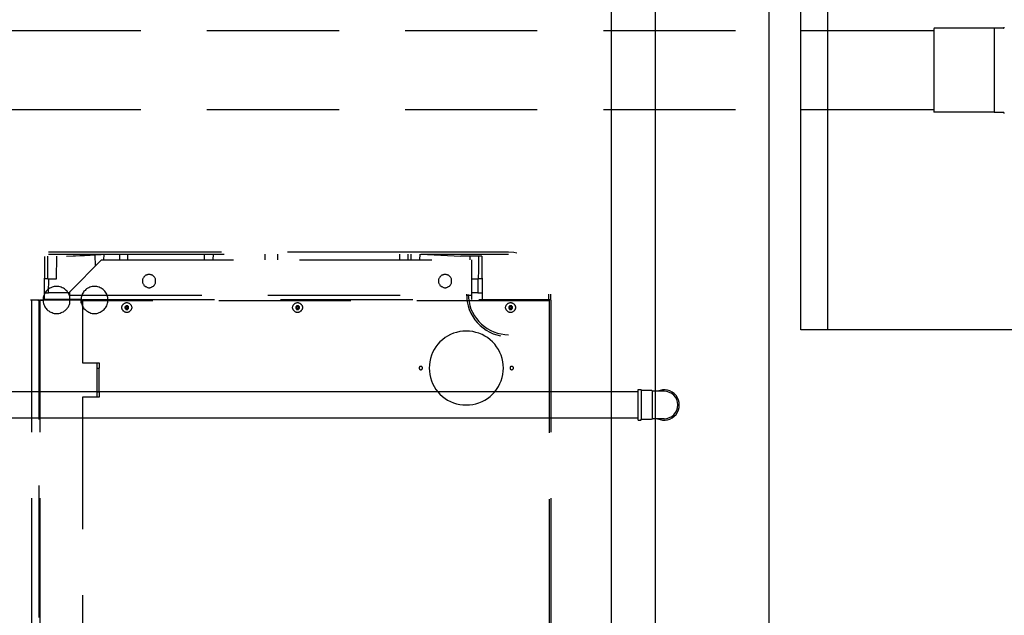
# Model space of a CAD drawing. Header units: millimetres. Extents: x 481 to 729890, y -1 to 83.
# Tile 19 of 60: x 518.62 to 522.34, y 41.19 to 43.44. Entities that reach past the tile are written whole.
import ezdxf

# ---------------------------------------------------------------- set-up
doc = ezdxf.new("R2010")
doc.units = ezdxf.units.MM
doc.header["$MEASUREMENT"] = 0
doc.linetypes.add('Dashed', pattern=[0.75, 0.5, -0.25])
for name, color, linetype, lineweight in [('Simbolos', 1, 'Continuous', 30), ('Simbolos_int', 1, 'Continuous', 30), ('TQ-Seção tubo', 1, 'Continuous', 30)]:
    doc.layers.add(name, color=color, linetype=linetype, lineweight=lineweight)
doc.styles.add('TimesNewRoman', font='times.ttf')
doc.dimstyles.new('UM_25.000000', dxfattribs={"dimtxt": 0.18, "dimasz": 0.2, "dimexe": 0.1, "dimexo": 0.2, "dimgap": 0, "dimtad": 1, "dimtih": 1, "dimtoh": 1, "dimdec": 1, "dimlfac": 25, "dimzin": 0, "dimdsep": 46, "dimtxsty": 'Standard', "dimblk": 'CLOSED', "dimblk1": 'CLOSED', "dimblk2": 'CLOSED', "dimcen": 0.09, "dimdle": 0.1, "dimadec": 1, "dimazin": 2, "dimtfac": 1, "dimtdec": 4, "dimtofl": 0, "dimtmove": 0, "dimatfit": 3, "dimldrblk": 'CLOSED', "dimfxl": 0, "dimtolj": 1, "dimarcsym": 0})

# ---------------------------------------------------------------- blocks, each defined once
blk = doc.blocks.new('_OBLIQUE')
at = {"color": 0, "linetype": 'ByBlock', "lineweight": -2}
blk.add_line((-0.5, -0.5), (0.5, 0.5), dxfattribs=at)
blk = doc.blocks.new('*D55')
at = {"color": 0, "linetype": 'Continuous', "lineweight": -2}
for p, q in [((518.2048, 39.9592), (518.2048, 42.0852)), ((518.1896, 41.9852), (518.3048, 41.9852)), ((518.4621, 40.0592), (518.1048, 40.0592))]:
    blk.add_line(p, q, dxfattribs=at)
at = {"layer": 'Defpoints', "color": 0}
for p in [(517.9896, 41.9852), (518.2048, 41.9852), (518.6621, 40.0592)]:
    blk.add_point(p, dxfattribs=at)
at = {"color": 0, "lineweight": -2, "xscale": 0.2, "yscale": 0.2, "zscale": 0.2}
for p, rotation in [((518.2048, 41.9852), 90), ((518.2048, 40.0592), 270)]:
    blk.add_blockref('_OBLIQUE', p, dxfattribs=dict(at, rotation=rotation))
at = {"color": 7, "insert": (517.993, 41.0222), "char_height": 0.2118, "attachment_point": 5, "rotation": 90, "style": 'TimesNewRoman'}
blk.add_mtext('\\A1;48', dxfattribs=at)

msp = doc.modelspace()

# ---------------------------------------------------------------- linework, layer by layer
at = {"color": 7}
for p, q in [((521.6741, 42.2702), (521.6741, 44.5532)), ((520.8551, 43.8482), (520.8551, 36.0422)), ((521.4521, 36.0902), (521.4521, 43.8482)), ((521.0231, 36.2192), (521.0231, 43.6712))]:
    msp.add_line(p, q, dxfattribs=at)
at = {"color": 8, "linetype": 'Dashed'}
for p, q in [((518.7101, 42.3852), (518.7121, 42.5472)), ((518.7231, 42.4962), (518.7231, 42.5482)), ((518.8641, 42.5642), (518.7261, 42.5642)), ((518.7261, 42.5562), (518.8641, 42.5562)), ((518.7561, 42.4632), (518.7571, 42.5482)), ((518.7941, 42.5482), (518.9471, 42.5562)), ((518.7941, 42.5482), (518.8621, 42.5512)), ((518.8621, 42.5512), (518.9471, 42.5562)), ((519.1061, 42.5642), (518.8641, 42.5642)), ((518.8641, 42.5562), (519.1411, 42.5562)), ((518.9011, 42.5532), (518.9021, 42.5102)), ((518.9351, 42.5342), (518.9361, 42.5552)), ((518.9471, 42.5562), (519.2441, 42.5562)), ((518.9941, 42.5562), (518.9941, 42.5342)), ((519.0261, 42.5342), (519.0261, 42.5562)), ((520.1301, 42.5642), (519.1061, 42.5642)), ((519.1411, 42.5562), (519.3901, 42.5562)), ((519.2441, 42.5562), (519.3901, 42.5562)), ((519.3151, 42.5562), (519.3151, 42.5342)), ((519.3491, 42.5342), (519.3501, 42.5562)), ((519.5441, 42.5562), (519.5441, 42.5342)), ((519.5921, 42.5562), (519.5921, 42.5342)), ((520.0541, 42.5562), (520.0541, 42.5342)), ((520.0861, 42.5342), (520.0861, 42.5562)), ((520.0971, 42.5562), (520.0971, 42.5342)), ((520.3861, 42.5642), (520.1301, 42.5642)), ((520.1311, 42.5342), (520.1321, 42.5562)), ((520.1341, 42.5562), (520.4661, 42.5562)), ((520.1341, 42.5562), (520.2861, 42.5482)), ((520.3651, 42.5482), (520.2861, 42.5482)), ((520.3201, 42.5482), (520.3201, 42.5342)), ((520.3541, 42.4962), (520.3541, 42.5482)), ((520.3651, 42.5482), (520.3671, 42.3852)), ((520.4501, 42.5642), (520.3861, 42.5642)), ((520.4661, 42.5642), (520.4501, 42.5642)), ((520.4861, 42.5622), (520.4661, 42.5642)), ((520.4981, 42.5602), (520.4861, 42.5622)), ((518.8061, 42.4142), (518.9261, 42.5342)), ((518.9261, 42.5342), (520.3261, 42.5342)), ((520.3261, 42.5342), (520.3261, 42.4012)), ((518.7231, 42.4632), (518.7231, 42.4962)), ((520.3531, 42.4632), (520.3541, 42.4962)), ((520.3661, 42.4632), (520.3661, 42.4822)), ((518.7231, 42.4632), (518.7111, 42.4632)), ((518.7231, 42.4632), (518.7561, 42.4632)), ((518.7261, 42.4102), (518.7271, 42.4632)), ((520.3261, 42.4632), (520.3531, 42.4632)), ((520.3501, 42.4632), (520.3501, 42.4102)), ((520.3661, 42.4632), (520.3531, 42.4632)), ((518.7101, 42.4102), (518.7261, 42.4102)), ((518.8061, 42.4102), (518.7261, 42.4102)), ((518.8061, 42.4012), (518.8061, 42.4142)), ((518.8061, 42.4012), (520.3261, 42.4012)), ((518.8061, 42.3852), (518.8061, 42.4012)), ((520.3501, 42.4102), (520.3261, 42.4102)), ((520.3261, 42.4012), (520.3261, 42.3852)), ((520.3501, 42.4102), (520.3661, 42.4102)), ((520.6181, 42.4042), (520.6181, 42.3852)), ((520.6261, 42.3822), (520.6261, 42.4042)), ((518.6621, 42.3822), (518.6581, 42.3822)), ((518.6621, 42.3822), (518.6621, 38.9312)), ((518.6911, 42.3822), (518.6621, 42.3822)), ((518.6851, 42.3822), (518.7051, 42.3822)), ((518.6911, 38.9302), (518.6911, 42.3822)), ((518.6911, 42.3822), (518.6931, 42.3822)), ((518.6931, 42.3822), (518.6931, 38.9302)), ((518.7051, 42.3822), (518.6931, 42.3822)), ((518.8491, 42.3852), (518.7051, 42.3852)), ((518.8491, 42.3822), (518.7051, 42.3822)), ((518.7101, 42.3852), (518.8061, 42.3852)), ((518.8491, 42.3822), (518.8491, 42.3852)), ((518.8491, 42.3852), (518.8491, 42.3822)), ((518.8491, 42.3822), (518.8541, 42.3822)), ((518.8491, 42.3712), (518.8491, 42.3822)), ((518.8491, 42.3712), (518.8491, 42.3822)), ((518.8491, 42.3792), (518.8541, 42.3792)), ((518.8491, 42.3782), (518.8541, 42.3782)), ((518.8491, 42.3752), (518.8541, 42.3752)), ((518.8541, 42.3712), (518.8491, 42.3712)), ((518.8541, 42.3792), (518.8541, 42.3852)), ((518.8541, 42.3852), (520.6201, 42.3852)), ((520.6201, 42.3792), (518.8541, 42.3792)), ((518.8541, 42.3792), (518.8541, 42.1442)), ((519.0191, 42.3612), (519.0211, 42.3592)), ((519.0261, 42.3612), (519.0241, 42.3592)), ((519.6651, 42.3612), (519.6671, 42.3592)), ((519.6721, 42.3612), (519.6701, 42.3592)), ((520.4711, 42.3612), (520.4731, 42.3592)), ((520.4781, 42.3612), (520.4761, 42.3592)), ((520.6201, 42.3852), (520.6201, 42.3792)), ((520.6201, 42.3852), (520.6231, 42.3852)), ((520.6201, 42.3822), (520.6231, 42.3822)), ((520.6201, 42.3792), (520.6201, 38.9342)), ((520.6231, 42.3852), (520.6231, 42.3822)), ((520.6261, 42.3822), (520.6261, 38.9312)), ((519.0161, 42.3572), (519.0171, 42.3562)), ((519.0161, 42.3512), (519.0171, 42.3532)), ((519.0171, 42.3562), (519.0211, 42.3562)), ((519.0171, 42.3532), (519.0171, 42.3562)), ((519.0211, 42.3532), (519.0171, 42.3532)), ((519.0191, 42.3582), (519.0211, 42.3562)), ((519.0191, 42.3512), (519.0211, 42.3532)), ((519.0191, 42.3472), (519.0211, 42.3492)), ((519.0211, 42.3562), (519.0211, 42.3592)), ((519.0211, 42.3592), (519.0241, 42.3592)), ((519.0211, 42.3492), (519.0211, 42.3532)), ((519.0241, 42.3492), (519.0211, 42.3492)), ((519.0241, 42.3592), (519.0241, 42.3562)), ((519.0261, 42.3582), (519.0241, 42.3562)), ((519.0241, 42.3562), (519.0271, 42.3562)), ((519.0241, 42.3532), (519.0241, 42.3492)), ((519.0261, 42.3512), (519.0241, 42.3532)), ((519.0271, 42.3532), (519.0241, 42.3532)), ((519.0261, 42.3472), (519.0241, 42.3492)), ((519.0291, 42.3572), (519.0271, 42.3562)), ((519.0271, 42.3562), (519.0271, 42.3532)), ((519.0291, 42.3512), (519.0271, 42.3532)), ((519.6621, 42.3572), (519.6631, 42.3562)), ((519.6621, 42.3512), (519.6631, 42.3532)), ((519.6631, 42.3562), (519.6671, 42.3562)), ((519.6631, 42.3532), (519.6631, 42.3562)), ((519.6671, 42.3532), (519.6631, 42.3532)), ((519.6651, 42.3582), (519.6671, 42.3562)), ((519.6651, 42.3512), (519.6671, 42.3532)), ((519.6651, 42.3472), (519.6671, 42.3492)), ((519.6671, 42.3562), (519.6671, 42.3592)), ((519.6671, 42.3592), (519.6701, 42.3592)), ((519.6671, 42.3492), (519.6671, 42.3532)), ((519.6701, 42.3492), (519.6671, 42.3492)), ((519.6701, 42.3592), (519.6701, 42.3562)), ((519.6721, 42.3582), (519.6701, 42.3562)), ((519.6701, 42.3562), (519.6731, 42.3562)), ((519.6701, 42.3532), (519.6701, 42.3492)), ((519.6721, 42.3512), (519.6701, 42.3532)), ((519.6731, 42.3532), (519.6701, 42.3532)), ((519.6721, 42.3472), (519.6701, 42.3492)), ((519.6751, 42.3572), (519.6731, 42.3562)), ((519.6731, 42.3562), (519.6731, 42.3532)), ((519.6751, 42.3512), (519.6731, 42.3532)), ((520.4681, 42.3572), (520.4691, 42.3562)), ((520.4681, 42.3512), (520.4691, 42.3532)), ((520.4691, 42.3562), (520.4731, 42.3562)), ((520.4691, 42.3532), (520.4691, 42.3562)), ((520.4731, 42.3532), (520.4691, 42.3532)), ((520.4711, 42.3582), (520.4731, 42.3562)), ((520.4711, 42.3512), (520.4731, 42.3532)), ((520.4711, 42.3472), (520.4731, 42.3492)), ((520.4731, 42.3562), (520.4731, 42.3592)), ((520.4731, 42.3592), (520.4761, 42.3592)), ((520.4731, 42.3492), (520.4731, 42.3532)), ((520.4761, 42.3492), (520.4731, 42.3492)), ((520.4761, 42.3592), (520.4761, 42.3562)), ((520.4781, 42.3582), (520.4761, 42.3562)), ((520.4761, 42.3562), (520.4791, 42.3562)), ((520.4761, 42.3532), (520.4761, 42.3492)), ((520.4781, 42.3512), (520.4761, 42.3532)), ((520.4791, 42.3532), (520.4761, 42.3532)), ((520.4781, 42.3472), (520.4761, 42.3492)), ((520.4811, 42.3572), (520.4791, 42.3562)), ((520.4791, 42.3562), (520.4791, 42.3532)), ((520.4811, 42.3512), (520.4791, 42.3532)), ((518.8541, 42.1442), (518.9181, 42.1442)), ((518.9091, 42.1442), (518.9091, 42.0152)), ((518.9091, 42.1442), (518.9091, 42.0152)), ((518.9181, 42.1442), (518.9181, 42.1242)), ((518.9091, 42.1242), (518.9171, 42.1242)), ((518.9171, 42.0352), (518.9171, 42.1242)), ((518.9171, 42.1242), (518.9181, 42.1242)), ((518.9091, 42.0352), (518.9171, 42.0352)), ((518.9171, 42.0352), (518.9181, 42.0352)), ((518.9181, 42.0352), (518.9181, 42.0152)), ((518.8541, 42.0152), (518.8541, 40.7212)), ((518.9181, 42.0152), (518.8541, 42.0152))]:
    msp.add_line(p, q, dxfattribs=at)
at = {"color": 7}
msp.add_lwpolyline([(521.5721, 44.6582), (531.1241, 44.6582), (531.1241, 42.2702), (521.5721, 42.2702), (521.5721, 44.6582)], close=True, dxfattribs=at)
at = {"color": 8, "linetype": 'Dashed'}
for points in [[(519.1061, 42.4792), (519.1041, 42.4792), (519.1021, 42.4792), (519.1001, 42.4782), (519.0981, 42.4782), (519.0961, 42.4772), (519.0941, 42.4762), (519.0921, 42.4752), (519.0901, 42.4732), (519.0891, 42.4722), (519.0871, 42.4702), (519.0861, 42.4692), (519.0851, 42.4672), (519.0841, 42.4652), (519.0831, 42.4632), (519.0821, 42.4612), (519.0821, 42.4592), (519.0811, 42.4562), (519.0811, 42.4542), (519.0811, 42.4522), (519.0821, 42.4502), (519.0821, 42.4482), (519.0831, 42.4462), (519.0841, 42.4442), (519.0851, 42.4422), (519.0861, 42.4402), (519.0871, 42.4382), (519.0891, 42.4372), (519.0901, 42.4352), (519.0921, 42.4342), (519.0941, 42.4332), (519.0961, 42.4322), (519.0981, 42.4312), (519.1001, 42.4302), (519.1021, 42.4302), (519.1041, 42.4292), (519.1061, 42.4292), (519.1091, 42.4292), (519.1111, 42.4302), (519.1131, 42.4302), (519.1151, 42.4312), (519.1171, 42.4322), (519.1191, 42.4332), (519.1211, 42.4342), (519.1231, 42.4352), (519.1241, 42.4372), (519.1261, 42.4382), (519.1271, 42.4402), (519.1281, 42.4422), (519.1291, 42.4442), (519.1301, 42.4462), (519.1311, 42.4482), (519.1311, 42.4502), (519.1311, 42.4522), (519.1311, 42.4542), (519.1311, 42.4562), (519.1311, 42.4592), (519.1311, 42.4612), (519.1301, 42.4632), (519.1291, 42.4652), (519.1281, 42.4672), (519.1271, 42.4692), (519.1261, 42.4702), (519.1241, 42.4722), (519.1231, 42.4732), (519.1211, 42.4752), (519.1191, 42.4762), (519.1171, 42.4772), (519.1151, 42.4782), (519.1131, 42.4782), (519.1111, 42.4792), (519.1091, 42.4792), (519.1061, 42.4792)], [(520.2261, 42.4792), (520.2241, 42.4792), (520.2221, 42.4792), (520.2201, 42.4782), (520.2181, 42.4782), (520.2161, 42.4772), (520.2141, 42.4762), (520.2121, 42.4752), (520.2101, 42.4732), (520.2091, 42.4722), (520.2071, 42.4702), (520.2061, 42.4692), (520.2051, 42.4672), (520.2041, 42.4652), (520.2031, 42.4632), (520.2021, 42.4612), (520.2021, 42.4592), (520.2011, 42.4562), (520.2011, 42.4542), (520.2011, 42.4522), (520.2021, 42.4502), (520.2021, 42.4482), (520.2031, 42.4462), (520.2041, 42.4442), (520.2051, 42.4422), (520.2061, 42.4402), (520.2071, 42.4382), (520.2091, 42.4372), (520.2101, 42.4352), (520.2121, 42.4342), (520.2141, 42.4332), (520.2161, 42.4322), (520.2181, 42.4312), (520.2201, 42.4302), (520.2221, 42.4302), (520.2241, 42.4292), (520.2261, 42.4292), (520.2291, 42.4292), (520.2311, 42.4302), (520.2331, 42.4302), (520.2351, 42.4312), (520.2371, 42.4322), (520.2391, 42.4332), (520.2411, 42.4342), (520.2431, 42.4352), (520.2441, 42.4372), (520.2461, 42.4382), (520.2471, 42.4402), (520.2481, 42.4422), (520.2491, 42.4442), (520.2501, 42.4462), (520.2511, 42.4482), (520.2511, 42.4502), (520.2511, 42.4522), (520.2511, 42.4542), (520.2511, 42.4562), (520.2511, 42.4592), (520.2511, 42.4612), (520.2501, 42.4632), (520.2491, 42.4652), (520.2481, 42.4672), (520.2471, 42.4692), (520.2461, 42.4702), (520.2441, 42.4722), (520.2431, 42.4732), (520.2411, 42.4752), (520.2391, 42.4762), (520.2371, 42.4772), (520.2351, 42.4782), (520.2331, 42.4782), (520.2311, 42.4792), (520.2291, 42.4792), (520.2261, 42.4792)], [(518.7561, 42.4342), (518.7521, 42.4342), (518.7471, 42.4332), (518.7431, 42.4322), (518.7391, 42.4312), (518.7351, 42.4292), (518.7311, 42.4272), (518.7271, 42.4252), (518.7231, 42.4222), (518.7201, 42.4192), (518.7171, 42.4162), (518.7141, 42.4122), (518.7121, 42.4082), (518.7101, 42.4042), (518.7081, 42.4002), (518.7071, 42.3962), (518.7061, 42.3922), (518.7051, 42.3872), (518.7051, 42.3832), (518.7051, 42.3782), (518.7061, 42.3742), (518.7071, 42.3692), (518.7081, 42.3652), (518.7101, 42.3612), (518.7121, 42.3572), (518.7141, 42.3532), (518.7171, 42.3502), (518.7201, 42.3462), (518.7231, 42.3432), (518.7271, 42.3412), (518.7311, 42.3382), (518.7351, 42.3362), (518.7391, 42.3352), (518.7431, 42.3332), (518.7471, 42.3322), (518.7521, 42.3322), (518.7561, 42.3312), (518.7611, 42.3322), (518.7651, 42.3322), (518.7701, 42.3332), (518.7741, 42.3352), (518.7781, 42.3362), (518.7821, 42.3382), (518.7861, 42.3412), (518.7891, 42.3432), (518.7931, 42.3462), (518.7961, 42.3502), (518.7981, 42.3532), (518.8011, 42.3572), (518.8031, 42.3612), (518.8051, 42.3652), (518.8061, 42.3692), (518.8071, 42.3742), (518.8071, 42.3782), (518.8081, 42.3832), (518.8071, 42.3872), (518.8071, 42.3922), (518.8061, 42.3962), (518.8051, 42.4002), (518.8031, 42.4042), (518.8011, 42.4082), (518.7981, 42.4122), (518.7961, 42.4162), (518.7931, 42.4192), (518.7891, 42.4222), (518.7861, 42.4252), (518.7821, 42.4272), (518.7781, 42.4292), (518.7741, 42.4312), (518.7701, 42.4322), (518.7651, 42.4332), (518.7611, 42.4342), (518.7561, 42.4342)], [(518.9001, 42.4342), (518.8951, 42.4342), (518.8911, 42.4332), (518.8861, 42.4322), (518.8821, 42.4312), (518.8781, 42.4292), (518.8741, 42.4272), (518.8701, 42.4252), (518.8671, 42.4222), (518.8641, 42.4192), (518.8601, 42.4162), (518.8581, 42.4122), (518.8551, 42.4082), (518.8531, 42.4042), (518.8521, 42.4002), (518.8501, 42.3962), (518.8491, 42.3922), (518.8491, 42.3872), (518.8491, 42.3832), (518.8491, 42.3782), (518.8491, 42.3742), (518.8501, 42.3702), (518.8521, 42.3652), (518.8531, 42.3612), (518.8551, 42.3572), (518.8581, 42.3532), (518.8601, 42.3502), (518.8641, 42.3472), (518.8671, 42.3442), (518.8701, 42.3412), (518.8741, 42.3392), (518.8781, 42.3372), (518.8821, 42.3352), (518.8861, 42.3332), (518.8911, 42.3322), (518.8951, 42.3322), (518.9001, 42.3322), (518.9041, 42.3322), (518.9081, 42.3322), (518.9131, 42.3332), (518.9171, 42.3352), (518.9211, 42.3372), (518.9251, 42.3392), (518.9291, 42.3412), (518.9321, 42.3442), (518.9361, 42.3472), (518.9391, 42.3502), (518.9411, 42.3532), (518.9441, 42.3572), (518.9461, 42.3612), (518.9481, 42.3652), (518.9491, 42.3702), (518.9501, 42.3742), (518.9501, 42.3782), (518.9511, 42.3832), (518.9501, 42.3872), (518.9501, 42.3922), (518.9491, 42.3962), (518.9481, 42.4002), (518.9461, 42.4042), (518.9441, 42.4082), (518.9411, 42.4122), (518.9391, 42.4162), (518.9361, 42.4192), (518.9321, 42.4222), (518.9291, 42.4252), (518.9251, 42.4272), (518.9211, 42.4292), (518.9171, 42.4312), (518.9131, 42.4322), (518.9081, 42.4332), (518.9041, 42.4342), (518.9001, 42.4342)], [(520.3071, 42.4042), (520.3081, 42.3892), (520.3101, 42.3752), (520.3131, 42.3602), (520.3181, 42.3462), (520.3241, 42.3332), (520.3311, 42.3202), (520.3391, 42.3082), (520.3481, 42.2972), (520.3591, 42.2862), (520.3701, 42.2772), (520.3821, 42.2682), (520.3951, 42.2612), (520.4081, 42.2552), (520.4221, 42.2502), (520.4361, 42.2472)], [(520.3141, 42.4032), (520.3151, 42.3892), (520.3171, 42.3752), (520.3201, 42.3622), (520.3241, 42.3482), (520.3301, 42.3362), (520.3371, 42.3232), (520.3451, 42.3122), (520.3541, 42.3012), (520.3641, 42.2912), (520.3751, 42.2822), (520.3861, 42.2742), (520.3991, 42.2672), (520.4111, 42.2622), (520.4251, 42.2572), (520.4391, 42.2542), (520.4521, 42.2522), (520.4661, 42.2512)], [(520.3061, 42.2652), (520.2941, 42.2652), (520.2821, 42.2632), (520.2701, 42.2602), (520.2581, 42.2572), (520.2471, 42.2522), (520.2361, 42.2462), (520.2261, 42.2402), (520.2161, 42.2322), (520.2071, 42.2242), (520.1991, 42.2152), (520.1911, 42.2052), (520.1851, 42.1952), (520.1791, 42.1842), (520.1751, 42.1732), (520.1711, 42.1612), (520.1681, 42.1492), (520.1671, 42.1372), (520.1661, 42.1252), (520.1671, 42.1132), (520.1681, 42.1002), (520.1711, 42.0892), (520.1751, 42.0772), (520.1791, 42.0662), (520.1851, 42.0552), (520.1911, 42.0442), (520.1991, 42.0352), (520.2071, 42.0262), (520.2161, 42.0172), (520.2261, 42.0102), (520.2361, 42.0032), (520.2471, 41.9982), (520.2581, 41.9932), (520.2701, 41.9892), (520.2821, 41.9872), (520.2941, 41.9852), (520.3061, 41.9852), (520.3191, 41.9852), (520.3311, 41.9872), (520.3431, 41.9892), (520.3541, 41.9932), (520.3661, 41.9982), (520.3771, 42.0032), (520.3871, 42.0102), (520.3971, 42.0172), (520.4061, 42.0262), (520.4141, 42.0352), (520.4211, 42.0442), (520.4281, 42.0552), (520.4341, 42.0662), (520.4381, 42.0772), (520.4421, 42.0892), (520.4451, 42.1002), (520.4461, 42.1132), (520.4471, 42.1252), (520.4461, 42.1372), (520.4451, 42.1492), (520.4421, 42.1612), (520.4381, 42.1732), (520.4341, 42.1842), (520.4281, 42.1952), (520.4211, 42.2052), (520.4141, 42.2152), (520.4061, 42.2242), (520.3971, 42.2322), (520.3871, 42.2402), (520.3771, 42.2462), (520.3661, 42.2522), (520.3541, 42.2572), (520.3431, 42.2602), (520.3311, 42.2632), (520.3191, 42.2652), (520.3061, 42.2652)], [(520.1341, 42.1312), (520.1341, 42.1312), (520.1331, 42.1312), (520.1331, 42.1312), (520.1321, 42.1312), (520.1321, 42.1312), (520.1311, 42.1312), (520.1311, 42.1302), (520.1301, 42.1302), (520.1301, 42.1292), (520.1291, 42.1292), (520.1291, 42.1292), (520.1291, 42.1282), (520.1281, 42.1282), (520.1281, 42.1272), (520.1281, 42.1272), (520.1281, 42.1262), (520.1281, 42.1252), (520.1281, 42.1252), (520.1281, 42.1242), (520.1281, 42.1242), (520.1281, 42.1232), (520.1281, 42.1232), (520.1281, 42.1222), (520.1291, 42.1222), (520.1291, 42.1212), (520.1291, 42.1212), (520.1301, 42.1202), (520.1301, 42.1202), (520.1311, 42.1192), (520.1311, 42.1192), (520.1321, 42.1192), (520.1321, 42.1192), (520.1331, 42.1182), (520.1331, 42.1182), (520.1341, 42.1182), (520.1341, 42.1182), (520.1351, 42.1182), (520.1361, 42.1182), (520.1361, 42.1182), (520.1371, 42.1192), (520.1371, 42.1192), (520.1381, 42.1192), (520.1381, 42.1192), (520.1391, 42.1202), (520.1391, 42.1202), (520.1391, 42.1212), (520.1401, 42.1212), (520.1401, 42.1222), (520.1401, 42.1222), (520.1411, 42.1232), (520.1411, 42.1232), (520.1411, 42.1242), (520.1411, 42.1242), (520.1411, 42.1252), (520.1411, 42.1252), (520.1411, 42.1262), (520.1411, 42.1272), (520.1411, 42.1272), (520.1401, 42.1282), (520.1401, 42.1282), (520.1401, 42.1292), (520.1391, 42.1292), (520.1391, 42.1292), (520.1391, 42.1302), (520.1381, 42.1302), (520.1381, 42.1312), (520.1371, 42.1312), (520.1371, 42.1312), (520.1361, 42.1312), (520.1361, 42.1312), (520.1351, 42.1312), (520.1341, 42.1312)], [(520.4781, 42.1312), (520.4781, 42.1312), (520.4771, 42.1312), (520.4771, 42.1312), (520.4761, 42.1312), (520.4761, 42.1312), (520.4751, 42.1312), (520.4751, 42.1302), (520.4741, 42.1302), (520.4741, 42.1292), (520.4731, 42.1292), (520.4731, 42.1292), (520.4731, 42.1282), (520.4721, 42.1282), (520.4721, 42.1272), (520.4721, 42.1272), (520.4721, 42.1262), (520.4721, 42.1252), (520.4721, 42.1252), (520.4721, 42.1242), (520.4721, 42.1242), (520.4721, 42.1232), (520.4721, 42.1232), (520.4721, 42.1222), (520.4731, 42.1222), (520.4731, 42.1212), (520.4731, 42.1212), (520.4741, 42.1202), (520.4741, 42.1202), (520.4751, 42.1192), (520.4751, 42.1192), (520.4761, 42.1192), (520.4761, 42.1192), (520.4771, 42.1182), (520.4771, 42.1182), (520.4781, 42.1182), (520.4781, 42.1182), (520.4791, 42.1182), (520.4801, 42.1182), (520.4801, 42.1182), (520.4811, 42.1192), (520.4811, 42.1192), (520.4821, 42.1192), (520.4821, 42.1192), (520.4831, 42.1202), (520.4831, 42.1202), (520.4831, 42.1212), (520.4841, 42.1212), (520.4841, 42.1222), (520.4841, 42.1222), (520.4851, 42.1232), (520.4851, 42.1232), (520.4851, 42.1242), (520.4851, 42.1242), (520.4851, 42.1252), (520.4851, 42.1252), (520.4851, 42.1262), (520.4851, 42.1272), (520.4851, 42.1272), (520.4841, 42.1282), (520.4841, 42.1282), (520.4841, 42.1292), (520.4831, 42.1292), (520.4831, 42.1292), (520.4831, 42.1302), (520.4821, 42.1302), (520.4821, 42.1312), (520.4811, 42.1312), (520.4811, 42.1312), (520.4801, 42.1312), (520.4801, 42.1312), (520.4791, 42.1312), (520.4781, 42.1312)]]:
    msp.add_lwpolyline(points, dxfattribs=at)
for centre in [(519.0221, 42.3542), (519.6681, 42.3542), (520.4741, 42.3542)]:
    msp.add_circle(centre, 0.0186, dxfattribs=at)
for centre, radius, start, end in [((519.0221, 42.2462), 0.1149, 88.3274, 91.6726), ((519.1251, 42.3542), 0.1064, 176.479, 178.283), ((518.9201, 42.3542), 0.1064, 1.717, 3.5209), ((519.6681, 42.2462), 0.1149, 88.3274, 91.6726), ((519.7711, 42.3542), 0.1064, 176.479, 178.283), ((519.5661, 42.3542), 0.1064, 1.717, 3.5209), ((520.4741, 42.2462), 0.1149, 88.3274, 91.6726), ((520.5771, 42.3542), 0.1064, 176.479, 178.283), ((520.3721, 42.3542), 0.1064, 1.717, 3.5209), ((519.1301, 42.3542), 0.1149, 178.327, 181.673), ((519.0221, 42.2512), 0.1064, 91.717, 93.5209), ((519.0221, 42.4572), 0.1064, 266.479, 268.283), ((519.1251, 42.3542), 0.1064, 181.717, 183.521), ((519.0221, 42.4622), 0.1149, 268.327, 271.673), ((519.0231, 42.2512), 0.1064, 86.4791, 88.283), ((519.0231, 42.4572), 0.1064, 271.717, 273.521), ((518.9201, 42.3542), 0.1064, 356.479, 358.283), ((518.9141, 42.3542), 0.1149, 358.327, 1.6726), ((519.7761, 42.3542), 0.1149, 178.327, 181.673), ((519.6681, 42.2512), 0.1064, 91.717, 93.5209), ((519.6681, 42.4572), 0.1064, 266.479, 268.283), ((519.7711, 42.3542), 0.1064, 181.717, 183.521), ((519.6681, 42.4622), 0.1149, 268.327, 271.673), ((519.6691, 42.2512), 0.1064, 86.4791, 88.283), ((519.6691, 42.4572), 0.1064, 271.717, 273.521), ((519.5661, 42.3542), 0.1064, 356.479, 358.283), ((519.5601, 42.3542), 0.1149, 358.327, 1.6726), ((520.5821, 42.3542), 0.1149, 178.327, 181.673), ((520.4741, 42.2512), 0.1064, 91.717, 93.5209), ((520.4741, 42.4572), 0.1064, 266.479, 268.283), ((520.5771, 42.3542), 0.1064, 181.717, 183.521), ((520.4741, 42.4622), 0.1149, 268.327, 271.673), ((520.4751, 42.2512), 0.1064, 86.4791, 88.283), ((520.4751, 42.4572), 0.1064, 271.717, 273.521), ((520.3721, 42.3542), 0.1064, 356.479, 358.283), ((520.3661, 42.3542), 0.1149, 358.327, 1.6726)]:
    msp.add_arc(centre, radius, start, end, dxfattribs=at)
at = {"layer": 'Simbolos', "linetype": 'Dashed'}
for p, q in [((522.0774, 43.4115), (522.0754, 43.4095)), ((522.0754, 43.4095), (522.0754, 43.0955)), ((522.3034, 43.4115), (522.0774, 43.4115)), ((522.3044, 43.4125), (522.3034, 43.4115)), ((522.3384, 43.4125), (522.3044, 43.4125)), ((522.0774, 43.0935), (522.0754, 43.0955)), ((522.3034, 43.0935), (522.0774, 43.0935)), ((522.3044, 43.0925), (522.3034, 43.0935)), ((522.3384, 43.0925), (522.3044, 43.0925))]:
    msp.add_line(p, q, dxfattribs=at)
at = {"layer": 'Simbolos'}
for p, q in [((520.9571, 41.9272), (520.9571, 42.0432)), ((520.9571, 42.0432), (520.9671, 42.0432)), ((520.9671, 42.0432), (520.9691, 42.0412)), ((520.9691, 42.0412), (521.0071, 42.0412)), ((521.0071, 42.0412), (521.0111, 42.0372)), ((521.0311, 42.0372), (521.0111, 42.0372)), ((521.0551, 42.0372), (521.0311, 42.0372)), ((520.9571, 41.9272), (520.9671, 41.9272)), ((520.9671, 41.9272), (520.9691, 41.9312)), ((520.9691, 41.9312), (521.0071, 41.9312)), ((521.0071, 41.9312), (521.0111, 41.9332)), ((521.0311, 41.9332), (521.0111, 41.9332)), ((521.0551, 41.9332), (521.0311, 41.9332))]:
    msp.add_line(p, q, dxfattribs=at)
at = {"layer": 'Simbolos', "linetype": 'Dashed'}
for centre, start, end in [((522.3384, 43.4165), 270, 355), ((522.3384, 43.0885), 5, 90)]:
    msp.add_arc(centre, 0.004, start, end, dxfattribs=at)
at = {"layer": 'Simbolos'}
msp.add_arc((521.0551, 41.9852), 0.0575, 244.623, 115.377, dxfattribs=at)
at = {"layer": 'Simbolos_int', "linetype": 'Dashed'}
msp.add_line((522.3044, 43.4125), (522.3044, 43.0925), dxfattribs=at)
at = {"layer": 'Simbolos_int'}
for p, q in [((520.9691, 41.9312), (520.9691, 42.0412)), ((521.0111, 41.9332), (521.0111, 42.0372))]:
    msp.add_line(p, q, dxfattribs=at)
msp.add_arc((521.0551, 41.9852), 0.0519, 270, 90, dxfattribs=at)
at = {"layer": 'TQ-Seção tubo', "linetype": 'Dashed'}
for p, q in [((522.0754, 43.4025), (512.0981, 43.4025)), ((522.0754, 43.1025), (512.0981, 43.1025))]:
    msp.add_line(p, q, dxfattribs=at)
at = {"layer": 'TQ-Seção tubo'}
for p, q in [((520.9571, 42.0352), (514.9941, 42.0352)), ((520.9571, 41.9352), (514.9941, 41.9352))]:
    msp.add_line(p, q, dxfattribs=at)

# ---------------------------------------------------------------- dimensions: what is measured, and where the dimension line sits
at = {"linetype": 'Continuous'}
dim = msp.add_linear_dim(base=(518.2048, 41.9852), p1=(518.6621, 40.0592), p2=(517.9896, 41.9852), angle=90, text='48', dimstyle='UM_25.000000', override={"dimtxt": 0.2118, "dimasz": 0.2, "dimexe": 0.1, "dimexo": 0.2, "dimtad": 1, "dimtih": 0, "dimtoh": 0, "dimdec": 1, "dimlfac": 25, "dimzin": 8, "dimtxsty": 'TimesNewRoman', "dimblk": 'OBLIQUE', "dimblk1": 'OBLIQUE', "dimblk2": 'OBLIQUE', "dimsah": 1, "dimdle": 0.1, "dimse1": 0, "dimse2": 0, "dimclrt": 7, "dimadec": 1, "dimazin": 3, "dimtmove": 2, "dimldrblk": 'OBLIQUE'}, dxfattribs=at)
dim.commit()
dim.dimension.update_dxf_attribs({"geometry": '*D55', "text_midpoint": (517.993, 41.0222), "dimtype": 160, "text_rotation": 90})

doc.saveas('drawing.dxf')
